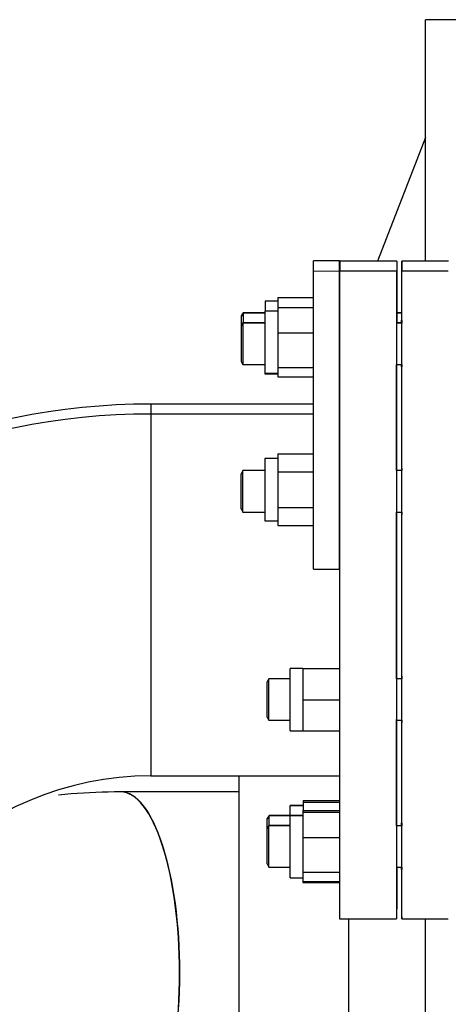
# Model space of a CAD drawing. Header units: inches. Extents: x 0 to 29700, y -16 to 21000.
# Tile 92 of 256: x 1951 to 2117, y 15903 to 16283. Entities that reach past the tile are written whole.
import ezdxf

# ---------------------------------------------------------------- set-up
doc = ezdxf.new("R2010")
doc.units = ezdxf.units.IN
doc.layers.add('1', color=7, linetype='Continuous', true_color=0xffffff)

msp = doc.modelspace()

# ---------------------------------------------------------------- linework, layer by layer
at = {"layer": '1', "color": 2, "linetype": 'Continuous', "lineweight": 25}
for p, q in [((2208.049, 16282.916), (2107.901, 16282.916)), ((2107.901, 16189.699), (2107.901, 16282.916)), ((2107.902, 16237.383), (2089.289, 16189.695)), ((2074.675, 16189.84), (2064.675, 16189.84)), ((2064.675, 16185.826), (2064.675, 16189.826)), ((2074.675, 16185.826), (2074.675, 16189.826)), ((2074.753, 16189.694), (2074.753, 16185.843)), ((2096.753, 16189.694), (2074.753, 16189.694)), ((2096.753, 16189.694), (2096.753, 16165.778)), ((2116.753, 16189.694), (2098.753, 16189.694)), ((2064.675, 16070.84), (2064.675, 16185.826)), ((2074.675, 16185.84), (2074.675, 15935.84)), ((2096.675, 16185.84), (2074.675, 16185.84)), ((2074.675, 16070.84), (2074.675, 16185.826)), ((2096.675, 16185.84), (2096.675, 15935.84)), ((2116.675, 16185.839), (2098.675, 16185.839)), ((2045.925, 16174.308), (2045.925, 16170.454)), ((2050.925, 16174.308), (2045.925, 16174.308)), ((2050.925, 16175.692), (2064.675, 16175.692)), ((2050.925, 16175.692), (2050.925, 16171.838)), ((2037.487, 16169.766), (2036.778, 16168.539)), ((2037.487, 16169.627), (2036.778, 16168.4)), ((2037.487, 16169.766), (2037.487, 16169.627)), ((2045.847, 16169.766), (2037.487, 16169.766)), ((2037.487, 16169.627), (2037.487, 16165.911)), ((2045.847, 16169.627), (2037.487, 16169.627)), ((2045.846, 16170.454), (2045.846, 16146.454)), ((2050.846, 16170.454), (2045.846, 16170.454)), ((2050.846, 16171.838), (2064.675, 16171.838)), ((2050.846, 16171.838), (2050.846, 16166.939)), ((2098.658, 16169.766), (2096.752, 16169.766)), ((2098.658, 16169.627), (2096.752, 16169.627)), ((2037.409, 16165.911), (2036.7, 16164.684)), ((2037.409, 16165.773), (2036.7, 16164.546)), ((2036.778, 16168.539), (2036.778, 16168.4)), ((2036.778, 16168.4), (2036.778, 16164.82)), ((2045.847, 16165.911), (2037.409, 16165.911)), ((2037.409, 16165.911), (2037.409, 16165.773)), ((2045.847, 16165.773), (2037.409, 16165.773)), ((2037.409, 16165.773), (2037.409, 16152.116)), ((2050.846, 16166.939), (2050.846, 16162.04)), ((2098.665, 16165.911), (2096.674, 16165.911)), ((2098.686, 16165.773), (2096.674, 16165.773)), ((2098.663, 16166.238), (2098.663, 16165.911)), ((2098.684, 16166.097), (2098.684, 16165.772)), ((2036.7, 16164.684), (2036.7, 16164.546)), ((2036.7, 16164.546), (2036.7, 16152.983)), ((2050.846, 16162.04), (2064.675, 16162.04)), ((2050.846, 16162.04), (2050.846, 16155.348)), ((2050.846, 16155.348), (2050.846, 16148.656)), ((2036.7, 16152.983), (2036.7, 16150.999)), ((2036.7, 16150.999), (2037.409, 16149.773)), ((2037.409, 16152.116), (2037.409, 16149.773)), ((2037.409, 16149.773), (2045.847, 16149.773)), ((2045.846, 16146.454), (2050.846, 16146.454)), ((2045.846, 16146.454), (2045.846, 16146.23)), ((2050.846, 16148.656), (2050.846, 16146.862)), ((2050.846, 16148.656), (2064.675, 16148.656)), ((2050.846, 16146.862), (2050.846, 16145.069)), ((2096.674, 16149.773), (2098.686, 16149.773)), ((2045.846, 16146.23), (2050.846, 16146.23)), ((2050.846, 16145.069), (2064.675, 16145.069)), ((2001.902, 16134.544), (2001.902, 16130.943)), ((2064.674, 16134.544), (2001.902, 16134.544)), ((2001.886, 16130.69), (2001.886, 15990.99)), ((2064.674, 16130.69), (2001.886, 16130.69)), ((2001.886, 16130.69), (2001.886, 15990.99)), ((2050.846, 16113.496), (2045.846, 16113.496)), ((2045.846, 16113.496), (2045.846, 16089.496)), ((2050.846, 16115.352), (2064.675, 16115.352)), ((2050.846, 16115.352), (2050.846, 16111.888)), ((2037.409, 16108.852), (2036.7, 16107.625)), ((2037.409, 16092.852), (2037.409, 16108.852)), ((2045.847, 16108.852), (2037.409, 16108.852)), ((2050.846, 16111.888), (2050.846, 16108.424)), ((2098.701, 16108.852), (2096.674, 16108.852)), ((2098.699, 16109.173), (2098.699, 16108.851)), ((2036.7, 16094.079), (2036.7, 16107.625)), ((2050.846, 16108.424), (2050.846, 16101.496)), ((2050.846, 16108.424), (2064.675, 16108.424)), ((2050.846, 16101.496), (2050.846, 16094.568)), ((2036.7, 16094.079), (2037.409, 16092.852)), ((2050.846, 16094.568), (2050.846, 16091.104)), ((2050.846, 16094.568), (2064.675, 16094.568)), ((2037.409, 16092.852), (2045.847, 16092.852)), ((2045.846, 16089.496), (2050.846, 16089.496)), ((2050.846, 16091.104), (2050.846, 16087.64)), ((2096.674, 16092.852), (2098.701, 16092.852)), ((2050.846, 16087.64), (2064.675, 16087.64)), ((2064.675, 16070.84), (2074.675, 16070.84)), ((2055.575, 16020.413), (2055.575, 16032.413)), ((2060.575, 16032.413), (2055.575, 16032.413)), ((2060.575, 16032.413), (2074.675, 16032.413)), ((2060.575, 16032.413), (2060.575, 16026.413)), ((2074.675, 16032.413), (2074.675, 16020.413)), ((2098.699, 16028.809), (2098.699, 16028.488)), ((2047.408, 16028.488), (2046.7, 16027.262)), ((2046.7, 16013.715), (2046.7, 16027.262)), ((2055.575, 16028.488), (2047.408, 16028.488)), ((2047.408, 16012.488), (2047.408, 16028.488)), ((2060.575, 16026.413), (2060.575, 16020.413)), ((2098.7, 16028.488), (2096.675, 16028.488)), ((2055.575, 16008.413), (2055.575, 16020.413)), ((2060.575, 16020.413), (2060.575, 16014.413)), ((2060.575, 16020.413), (2074.675, 16020.413)), ((2074.675, 16020.413), (2074.675, 16008.413)), ((2046.7, 16013.715), (2047.408, 16012.488)), ((2060.575, 16014.413), (2060.575, 16008.413)), ((2047.408, 16012.488), (2055.575, 16012.488)), ((2096.675, 16012.488), (2098.7, 16012.488)), ((2055.575, 16008.413), (2060.575, 16008.413)), ((2060.575, 16008.413), (2074.675, 16008.413)), ((2001.886, 15990.99), (2074.674, 15990.99)), ((2035.852, 15990.986), (2035.852, 15877.796)), ((1990.313, 15984.808), (1990.218, 15984.808)), ((2035.851, 15984.808), (1990.313, 15984.808)), ((2060.653, 15979.593), (2055.653, 15979.593)), ((2055.653, 15979.448), (2055.653, 15979.593)), ((2055.653, 15975.739), (2055.653, 15979.447)), ((2060.653, 15979.447), (2055.653, 15979.447)), ((2060.653, 15981.45), (2074.675, 15981.45)), ((2060.653, 15981.45), (2060.653, 15980.832)), ((2060.653, 15980.832), (2074.675, 15980.832)), ((2060.653, 15980.832), (2060.653, 15977.595)), ((2047.487, 15975.763), (2046.778, 15974.536)), ((2047.487, 15975.62), (2046.778, 15974.394)), ((2055.653, 15975.763), (2047.487, 15975.763)), ((2047.487, 15975.62), (2047.487, 15975.763)), ((2055.576, 15975.62), (2047.487, 15975.62)), ((2047.487, 15971.908), (2047.487, 15975.62)), ((2060.575, 15975.739), (2055.575, 15975.739)), ((2055.575, 15975.593), (2055.575, 15975.739)), ((2060.575, 15975.593), (2055.575, 15975.593)), ((2055.575, 15955.108), (2055.575, 15975.593)), ((2060.575, 15977.595), (2074.675, 15977.595)), ((2060.575, 15977.595), (2060.575, 15976.977)), ((2060.575, 15976.977), (2074.675, 15976.977)), ((2060.575, 15976.977), (2060.575, 15972.078)), ((2074.675, 15977.595), (2074.675, 15976.977)), ((2074.675, 15976.977), (2074.675, 15967.179)), ((2047.408, 15971.908), (2046.7, 15970.681)), ((2047.408, 15971.766), (2046.7, 15970.539)), ((2046.778, 15974.394), (2046.778, 15974.536)), ((2046.778, 15970.817), (2046.778, 15974.394)), ((2047.408, 15971.766), (2047.408, 15971.908)), ((2055.575, 15971.908), (2047.408, 15971.908)), ((2047.408, 15955.766), (2047.408, 15971.766)), ((2055.575, 15971.766), (2047.408, 15971.766)), ((2060.575, 15972.078), (2060.575, 15967.179)), ((2098.685, 15971.766), (2096.675, 15971.766)), ((2098.663, 15972.223), (2098.663, 15971.908)), ((2098.684, 15972.083), (2098.684, 15971.766)), ((2046.7, 15970.539), (2046.7, 15970.681)), ((2046.7, 15956.993), (2046.7, 15970.539)), ((2060.575, 15967.179), (2060.575, 15960.487)), ((2060.575, 15967.179), (2074.675, 15967.179)), ((2074.675, 15967.179), (2074.675, 15953.795)), ((2060.575, 15960.487), (2060.575, 15953.795)), ((2046.7, 15956.993), (2047.408, 15955.766)), ((2047.408, 15955.766), (2055.575, 15955.766)), ((2055.575, 15951.593), (2055.575, 15955.108)), ((2060.575, 15953.795), (2060.575, 15952.002)), ((2060.575, 15953.795), (2074.675, 15953.795)), ((2074.675, 15953.795), (2074.675, 15950.209)), ((2096.675, 15955.766), (2098.685, 15955.766)), ((2096.753, 15955.903), (2096.753, 15939.694)), ((2055.575, 15951.593), (2060.575, 15951.593)), ((2060.575, 15952.002), (2060.575, 15950.209)), ((2060.575, 15950.209), (2074.675, 15950.209)), ((2060.575, 15950.209), (2060.575, 15949.883)), ((2060.575, 15949.883), (2074.675, 15949.883)), ((2074.675, 15950.209), (2074.675, 15949.883)), ((2096.675, 15939.694), (2096.753, 15939.694)), ((2074.675, 15935.84), (2096.675, 15935.84)), ((2078.252, 15877.796), (2078.252, 15935.838)), ((2098.675, 15935.839), (2116.675, 15935.839)), ((2107.901, 15895.654), (2107.901, 15935.841))]:
    msp.add_line(p, q, dxfattribs=at)
at = {"layer": '1', "color": 110, "linetype": 'Continuous', "lineweight": 13}
for p, q in [((2064.675, 16189.826), (2074.675, 16189.826)), ((2064.675, 16185.826), (2074.675, 16185.826))]:
    msp.add_line(p, q, dxfattribs=at)
at = {"layer": '1', "color": 2, "linetype": 'Continuous', "lineweight": 25}
for centre, radius in [((2001.902, 15874.694), 259.85), ((2001.886, 15870.84), 259.85), ((2001.886, 15870.84), 120.15)]:
    msp.add_arc(centre, radius, 90, 180, dxfattribs=at)
for centre, major_axis, ratio, start_param, end_param in [((2098.675, 16060.839), (0, -125), 0.0002603, 0, 3.5325464), ((2098.753, 16064.694), (0, -125), 0.0002603, 2.8925451, 3.3904875), ((2098.675, 16060.839), (0, -125), 0.0002603, 3.5325464, 3.7161332), ((2098.664, 16157.917), (0, 9), 0.0002603, 0, 0.3909537), ((2098.664, 16157.917), (0, 9), 0.0002603, 5.7733855, 6.2831853), ((2098.685, 16157.776), (0, 9), 0.0002603, 2.6667431, 6.2831853), ((2098.685, 16157.776), (0, 9), 0.0002603, 0, 0.3909537), ((2096.675, 16060.839), (0, -94), 0.0002603, 2.1068524, 2.8117472), ((2098.664, 16157.917), (0, 9), 0.0002603, 2.7019878, 3.5811429), ((2098.675, 16060.839), (0, -94), 0.0002603, 2.1068524, 2.8117472), ((2001.902, 16064.694), (0, -69.85), 0.0035166, 3.142178, 3.4753211), ((2096.675, 16060.839), (0, 65.85), 0.0002603, 5.5293231, 6.2831055), ((2098.7, 16100.852), (0, 9), 0.0002603, 2.6657613, 6.2831853), ((2098.7, 16100.852), (0, 9), 0.0002603, 0, 0.3909537), ((2096.675, 16060.839), (0, 65.85), 0.0002603, 4.204749, 5.2199743), ((2096.675, 16060.839), (0, -94), 0.0002603, 1.2194506, 1.9182586), ((2098.675, 16060.839), (0, -94), 0.0002603, 1.2194506, 1.9182586), ((2098.7, 16020.488), (0, 9), 0.0002603, 2.6657613, 6.2831853), ((2098.7, 16020.488), (0, 9), 0.0002603, 0, 0.3909537), ((2096.675, 16060.839), (0, 65.85), 0.0002603, 3.1416145, 3.8954003), ((2096.675, 16060.839), (0, -94), 0.0002603, 0.3252748, 1.0304642), ((2098.675, 16060.839), (0, -94), 0.0002603, 0.3252748, 1.0304642), ((1990.218, 15914.958), (0, -69.85), 0.3255682, 1.5707963, 3.1415927), ((1990.218, 15914.958), (0, 69.85), 0.3255682, 3.1458142, 6.2831853), ((1990.218, 15914.958), (0, 69.85), 0.3255682, 3.1458142, 6.2831853), ((2098.664, 15963.902), (0, 9), 0.0002603, 0, 0.3909537), ((2098.664, 15963.902), (0, 9), 0.0002603, 5.7752509, 6.2831853), ((2098.685, 15963.762), (0, 9), 0.0002603, 2.6647796, 6.2831853), ((2098.685, 15963.762), (0, 9), 0.0002603, 0, 0.3909537), ((2098.675, 16060.839), (0, -125), 0.0002603, 5.7086884, 6.2831853), ((2098.664, 15963.902), (0, 9), 0.0002603, 2.6999262, 3.5833028), ((1990.218, 15914.958), (0, -69.85), 0.3255682, 0, 1.5707963)]:
    msp.add_ellipse(centre, major_axis=major_axis, ratio=ratio, start_param=start_param, end_param=end_param, dxfattribs=at)
at = {"layer": '1', "color": 110, "linetype": 'Continuous', "lineweight": 13}
for start_param, end_param in [(1.5707963, 3.1415927), (0, 1.5707963)]:
    msp.add_ellipse((1990.313, 15914.958), major_axis=(0, -69.85), ratio=0.3255682, start_param=start_param, end_param=end_param, dxfattribs=at)
at = {"layer": '1', "color": 2, "linetype": 'Continuous', "lineweight": 25}
msp.add_open_spline([(1990.218, 15984.808), (1983.81, 15984.807), (1975.792, 15984.487), (1967.793, 15983.762), (1966.16, 15983.598)], degree=3, knots=[0, 0, 0, 0, 0.7957315, 1, 1, 1, 1], dxfattribs=at)
msp.add_open_spline([(1990.218, 15984.808), (1983.81, 15984.807), (1975.792, 15984.487), (1967.793, 15983.762), (1966.16, 15983.598)], degree=3, knots=[0, 0, 0, 0, 0.7957315, 1, 1, 1, 1], dxfattribs=at)

doc.saveas('drawing.dxf')
